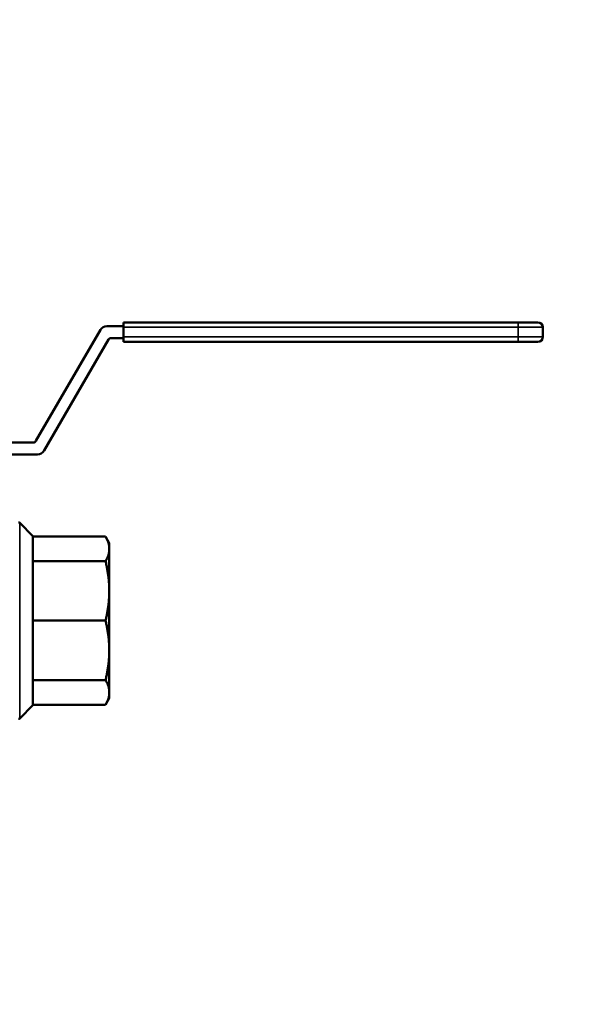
# Model space of a CAD drawing. Header units: inches. Extents: x 1 to 199, y 4 to 126.
# Tile 13 of 54: x 58.59 to 62.02, y 62.83 to 68.74. Entities that reach past the tile are written whole.
import ezdxf

# ---------------------------------------------------------------- set-up
doc = ezdxf.new("R2010")
doc.units = ezdxf.units.IN
doc.header["$LTSCALE"] = 5.882353
doc.header["$MEASUREMENT"] = 0
for name, color, linetype, lineweight in [('Dimension (ANSI)', 7, 'Continuous', 25), ('Visible (ANSI)', 7, 'Continuous', 50), ('Visible Narrow (ANSI)', 7, 'Continuous', 35)]:
    doc.layers.add(name, color=color, linetype=linetype, lineweight=lineweight)
doc.styles.add('Note Text (ANSI)', font='tahoma.ttf')
doc.dimstyles.new('Default (ANSI)', dxfattribs={"dimscale": 5.882353, "dimtxt": 0.12, "dimasz": 0.098425, "dimexe": 0.125, "dimexo": 0.0625, "dimgap": 0.031496, "dimtad": 0, "dimtih": 1, "dimtoh": 1, "dimrnd": 1e-08, "dimzin": 4, "dimdsep": 46, "dimtxsty": 'Note Text (ANSI)', "dimcen": 0.09, "dimdle": 0.393701, "dimclrd": 256, "dimclre": 256, "dimclrt": 256, "dimadec": 0, "dimazin": 1, "dimtfac": 1, "dimtofl": 0, "dimtmove": 0, "dimatfit": 3, "dimfxl": 1, "dimtolj": 1, "dimtzin": 4, "dimlwd": -1, "dimlwe": -1, "dimarcsym": 0})

# ---------------------------------------------------------------- blocks, each defined once
blk = doc.blocks.new('*D8')
at = {"layer": 'Defpoints', "color": 0, "transparency": 16777216}
for p in [(60.6313, 106.3334), (55.579, 37.332), (66.4536, 37.332)]:
    blk.add_point(p, dxfattribs=at)
at = {"layer": 'Dimension (ANSI)', "transparency": 16777216}
for p, q in [((60.9989, 106.3334), (67.1889, 106.3334)), ((66.4536, 105.7545), (66.4536, 72.4845)), ((66.4536, 37.911), (66.4536, 71.181)), ((55.9466, 37.332), (67.1889, 37.332))]:
    blk.add_line(p, q, dxfattribs=at)
for points in [[(66.3571, 105.7545), (66.5501, 105.7545), (66.4536, 106.3334)], [(66.3571, 37.911), (66.5501, 37.911), (66.4536, 37.332)]]:
    blk.add_solid(points, dxfattribs=at)
at = {"layer": 'Dimension (ANSI)', "transparency": 16777216, "insert": (64.9262, 72.2992), "char_height": 0.705882, "attachment_point": 1, "style": 'Note Text (ANSI)'}
blk.add_mtext('\\A1;(69.00)', dxfattribs=at)

msp = doc.modelspace()

# ---------------------------------------------------------------- linework, layer by layer
at = {"layer": 'Visible (ANSI)'}
for p, q in [((59.216, 66.8992), (59.1173, 66.8992)), ((59.216, 66.9216), (59.216, 66.8921)), ((59.216, 66.9216), (61.5839, 66.9216)), ((61.7019, 66.9216), (61.5839, 66.9216)), ((59.0778, 66.8765), (58.6912, 66.2103)), ((59.216, 66.8921), (59.216, 66.8347)), ((59.216, 66.8347), (59.216, 66.8052)), ((61.7314, 66.8921), (61.7314, 66.8347)), ((58.7404, 66.1523), (59.127, 66.8185)), ((59.1428, 66.8276), (59.216, 66.8276)), ((61.5839, 66.8052), (59.216, 66.8052)), ((61.5839, 66.8052), (61.7019, 66.8052)), ((58.6754, 66.2012), (57.7012, 66.2012)), ((57.7012, 66.1296), (58.7009, 66.1296)), ((58.6734, 65.639), (58.5941, 65.7182)), ((58.6734, 64.6242), (58.6734, 65.639)), ((58.6734, 65.636), (59.1092, 65.636)), ((59.1314, 65.5976), (59.1092, 65.636)), ((59.1314, 65.5621), (59.1314, 65.5976)), ((59.1314, 65.3099), (59.1314, 65.5621)), ((58.6734, 65.4883), (59.1092, 65.4883)), ((59.1314, 64.9532), (59.1314, 65.3099)), ((58.6734, 65.1316), (59.1092, 65.1316)), ((59.1314, 64.701), (59.1314, 64.9532)), ((58.6734, 64.7749), (59.1092, 64.7749)), ((59.1314, 64.6655), (59.1092, 64.6271)), ((59.1314, 64.6655), (59.1314, 64.701)), ((58.6734, 64.6242), (58.5941, 64.5449)), ((58.6734, 64.6271), (59.1092, 64.6271))]:
    msp.add_line(p, q, dxfattribs=at)
for centre, radius, start, end in [((59.1173, 66.8535), 0.0456, 90, 149.87211), ((61.7019, 66.8921), 0.0295, 0, 90), ((61.7019, 66.8347), 0.0295, 270, 0), ((59.1428, 66.8093), 0.0183, 90, 149.87211), ((58.6754, 66.2194), 0.0183, 270, 329.87211), ((58.7009, 66.1752), 0.0456, 270, 329.87211), ((58.5861, 65.7102), 0.0114, 45, 90), ((58.5861, 64.553), 0.0114, 270, 315)]:
    msp.add_arc(centre, radius, start, end, dxfattribs=at)
for points, weights in [([(59.1314, 65.5621), (59.1314, 65.5976), (59.1092, 65.636)], [1.92422309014, 1.92422309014, 1.8480890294]), ([(59.1092, 65.4883), (59.1314, 65.5267), (59.1314, 65.5621)], [1.8480890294, 1.92422309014, 1.92422309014]), ([(59.1314, 65.3099), (59.1314, 65.3956), (59.1092, 65.4883)], [1.92422309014, 1.92422309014, 1.8480890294]), ([(59.1092, 65.1316), (59.1314, 65.2243), (59.1314, 65.3099)], [1.8480890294, 1.92422309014, 1.92422309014]), ([(59.1314, 64.9532), (59.1314, 65.0389), (59.1092, 65.1316)], [1.92422309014, 1.92422309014, 1.8480890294]), ([(59.1092, 64.7749), (59.1314, 64.8676), (59.1314, 64.9532)], [1.8480890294, 1.92422309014, 1.92422309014]), ([(59.1314, 64.701), (59.1314, 64.7365), (59.1092, 64.7749)], [1.92422309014, 1.92422309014, 1.8480890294]), ([(59.1092, 64.6271), (59.1314, 64.6655), (59.1314, 64.701)], [1.8480890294, 1.92422309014, 1.92422309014])]:
    msp.add_rational_spline(points, weights, degree=2, dxfattribs=at)
at = {"layer": 'Visible Narrow (ANSI)'}
for p, q in [((61.5839, 66.8921), (61.5839, 66.9216)), ((61.5839, 66.8921), (59.216, 66.8921)), ((59.216, 66.8347), (61.5839, 66.8347)), ((61.5839, 66.8347), (61.5839, 66.8921)), ((61.5839, 66.8921), (61.7314, 66.8921)), ((61.7314, 66.8347), (61.5839, 66.8347)), ((61.5839, 66.8052), (61.5839, 66.8347)), ((58.5941, 64.5449), (58.5941, 65.7182))]:
    msp.add_line(p, q, dxfattribs=at)

# ---------------------------------------------------------------- dimensions: what is measured, and where the dimension line sits
at = {"layer": 'Dimension (ANSI)'}
dim = msp.add_linear_dim(base=(66.4536, 37.332), p1=(60.6313, 106.3334), p2=(55.579, 37.332), angle=90, text='(<>)', dimstyle='Default (ANSI)', override={"dimgap": 0.031496, "dimdec": 2, "dimtol": 0, "dimlim": 0, "dimtp": 0, "dimtm": 0, "dimtdec": 2, "dimatfit": 1}, dxfattribs=at)
dim.commit()
dim.dimension.update_dxf_attribs({"geometry": '*D8', "text_midpoint": (66.4536, 71.8327), "dimtype": 160})

doc.saveas('drawing.dxf')
